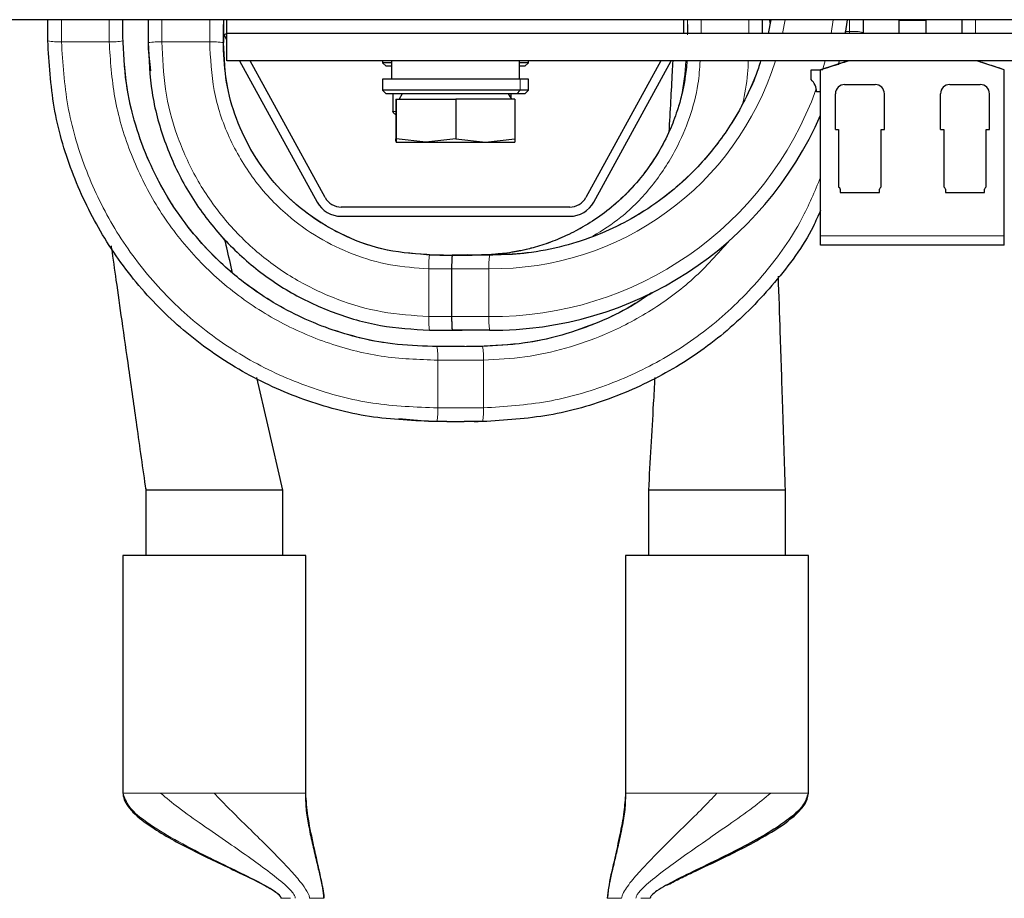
# Paper-space layout 'Blatt2' of a CAD drawing. Header units: millimetres. Extents: x 5 to 418, y 2 to 292.
# Tile 6 of 43: x 98 to 125, y 97 to 121. Entities that reach past the tile are written whole.
import ezdxf

# ---------------------------------------------------------------- set-up
doc = ezdxf.new("R2010")
doc.units = ezdxf.units.MM

psp = doc.layouts.new('Blatt2')

# ---------------------------------------------------------------- linework, layer by layer
at = {"color": 7, "linetype": 'Continuous', "lineweight": 25}
for p, q in [((141.569, 120.8349), (79.069, 120.8349)), ((99.1665, 120.2576), (99.1665, 120.8349)), ((101.2215, 120.3724), (101.2227, 120.8349)), ((101.9165, 120.8349), (101.9165, 120.209)), ((103.9715, 120.8349), (103.9715, 120.209)), ((103.9715, 120.1224), (103.9732, 120.7047)), ((104.069, 120.4599), (104.069, 120.8349)), ((116.569, 120.4599), (116.569, 120.8349)), ((116.6648, 120.7048), (116.6655, 120.4599)), ((118.7215, 120.4599), (118.7215, 120.8349)), ((118.9418, 120.8349), (118.8717, 120.4599)), ((118.9239, 120.7394), (118.9208, 120.8349)), ((121.0315, 120.8349), (120.9742, 120.4599)), ((121.4715, 120.8349), (121.4715, 120.4872)), ((122.444, 120.8099), (122.444, 120.4599)), ((123.194, 120.8099), (122.444, 120.8099)), ((123.194, 120.4599), (123.194, 120.8099)), ((124.1665, 120.8349), (124.1665, 120.4872)), ((104.069, 120.4599), (103.9963, 120.4199)), ((104.069, 120.2876), (103.9963, 120.4199)), ((104.069, 119.7099), (104.069, 120.4599)), ((116.569, 120.4599), (104.069, 120.4599)), ((129.069, 120.4599), (116.569, 120.4599)), ((120.9827, 120.5119), (120.9731, 120.4599)), ((101.9165, 120.1224), (101.9165, 120.1224)), ((101.9165, 120.0358), (101.9757, 119.4392)), ((141.569, 119.7099), (104.069, 119.7099)), ((104.415, 119.7099), (106.5367, 115.8487)), ((106.7558, 115.9691), (104.7002, 119.7099)), ((108.319, 119.7099), (108.319, 119.6599)), ((108.319, 119.6599), (108.419, 119.5599)), ((108.569, 119.6599), (108.319, 119.6599)), ((108.569, 119.7099), (108.569, 119.2099)), ((112.069, 119.2099), (112.069, 119.7099)), ((112.319, 119.6599), (112.069, 119.6599)), ((112.219, 119.5599), (112.319, 119.6599)), ((112.319, 119.6599), (112.319, 119.7099)), ((115.9378, 119.7099), (113.8822, 115.9691)), ((114.1013, 115.8487), (116.223, 119.7099)), ((121.0565, 119.7099), (120.3065, 119.4662)), ((120.8143, 119.7099), (120.7858, 119.6007)), ((125.3315, 119.4662), (124.5815, 119.7099)), ((108.569, 119.5599), (108.419, 119.5599)), ((112.219, 119.5599), (112.069, 119.5599)), ((120.044, 119.2008), (120.044, 119.4599)), ((120.044, 119.4599), (120.3065, 119.4599)), ((120.3065, 114.9224), (120.3065, 119.4662)), ((125.3315, 114.9224), (125.3315, 119.4662)), ((108.319, 119.2099), (108.319, 118.9099)), ((112.0872, 119.2099), (108.319, 119.2099)), ((112.319, 119.2099), (112.0872, 119.2099)), ((112.319, 118.9099), (112.319, 119.2099)), ((120.9627, 119.0599), (121.8002, 119.0599)), ((123.8377, 119.0599), (124.6752, 119.0599)), ((108.319, 118.9099), (108.419, 118.8099)), ((112.0872, 118.9099), (108.319, 118.9099)), ((111.9988, 118.8099), (108.419, 118.8099)), ((108.6022, 118.8099), (108.6022, 118.3264)), ((108.8652, 118.8099), (108.7786, 118.6599)), ((111.8594, 118.6599), (111.7727, 118.8099)), ((111.8332, 118.8099), (111.8332, 118.7052)), ((112.219, 118.8099), (111.9988, 118.8099)), ((112.319, 118.9099), (112.0872, 118.9099)), ((112.219, 118.8099), (112.319, 118.9099)), ((120.3065, 118.8599), (120.194, 118.8599)), ((120.7127, 117.8349), (120.7127, 118.8099)), ((122.0502, 117.8349), (122.0502, 118.8099)), ((123.5877, 117.8349), (123.5877, 118.8099)), ((124.9252, 117.8349), (124.9252, 118.8099)), ((108.691, 118.6599), (108.691, 117.5764)), ((108.691, 118.6599), (108.697, 118.6599)), ((108.697, 118.6599), (108.697, 117.5764)), ((108.697, 118.6599), (110.325, 118.6599)), ((110.325, 118.6599), (110.325, 117.5764)), ((111.947, 118.6599), (110.325, 118.6599)), ((111.947, 118.6599), (111.947, 117.5764)), ((108.691, 118.3157), (108.6022, 118.3264)), ((108.6844, 118.2384), (108.691, 118.236)), ((111.947, 118.236), (111.9536, 118.2384)), ((120.7127, 117.8349), (120.8002, 117.8349)), ((120.8002, 117.8349), (120.8002, 116.2661)), ((121.9627, 116.2661), (121.9627, 117.8349)), ((121.9627, 117.8349), (122.0502, 117.8349)), ((123.5877, 117.8349), (123.6752, 117.8349)), ((123.6752, 117.8349), (123.6752, 116.2661)), ((124.8377, 116.2661), (124.8377, 117.8349)), ((124.8377, 117.8349), (124.9252, 117.8349)), ((108.694, 117.4849), (108.694, 117.4849)), ((108.694, 117.4849), (109.511, 117.4849)), ((109.511, 117.4849), (108.697, 117.5764)), ((110.325, 117.5764), (109.511, 117.4849)), ((109.511, 117.4849), (111.136, 117.4849)), ((110.325, 117.5764), (111.136, 117.4849)), ((111.136, 117.4849), (111.947, 117.5764)), ((111.136, 117.4849), (111.944, 117.4849)), ((111.944, 117.4849), (111.944, 117.4849)), ((120.8002, 116.2661), (120.8294, 116.237)), ((120.844, 116.2017), (120.844, 116.1099)), ((120.844, 116.1099), (121.3815, 116.1099)), ((121.3815, 116.1099), (121.919, 116.1099)), ((121.919, 116.1099), (121.919, 116.2017)), ((121.9336, 116.237), (121.9627, 116.2661)), ((123.6752, 116.2661), (123.7044, 116.237)), ((123.719, 116.2017), (123.719, 116.1099)), ((123.719, 116.1099), (124.2565, 116.1099)), ((124.2565, 116.1099), (124.794, 116.1099)), ((124.794, 116.1099), (124.794, 116.2017)), ((124.8086, 116.237), (124.8377, 116.2661)), ((113.444, 115.7099), (107.194, 115.7099)), ((107.194, 115.4599), (113.444, 115.4599)), ((120.3065, 114.6724), (120.3065, 114.9224)), ((125.3315, 114.6724), (125.3315, 114.9224)), ((125.3315, 114.6724), (120.3065, 114.6724)), ((109.9809, 114.4007), (109.694, 114.3999)), ((109.8927, 114.4004), (109.694, 114.3999)), ((109.694, 114.3999), (109.694, 114.3999)), ((111.2521, 114.3999), (110.2324, 114.3999)), ((110.944, 114.3999), (110.6571, 114.4007)), ((111.3387, 114.3999), (111.2521, 114.3999)), ((110.2137, 114.0249), (110.2137, 112.7199)), ((110.1341, 112.3446), (110.504, 112.3446)), ((111.2521, 112.3449), (110.2324, 112.3449)), ((110.944, 112.3449), (110.944, 112.3449)), ((110.0178, 111.9006), (109.694, 111.8999)), ((110.944, 111.8999), (110.6202, 111.9006)), ((109.5792, 109.8449), (108.7691, 109.9251)), ((110.085, 109.8447), (109.5792, 109.8449)), ((109.694, 109.8449), (109.694, 109.8449)), ((110.0177, 109.845), (109.8088, 109.8449)), ((110.0847, 109.8446), (110.5533, 109.8446)), ((111.0588, 109.8449), (110.5529, 109.845)), ((110.8292, 109.8449), (110.6203, 109.8448)), ((110.8292, 109.8449), (110.944, 109.8449)), ((101.8465, 108.0139), (101.8465, 106.1849)), ((115.5965, 108.0139), (115.5965, 106.1849)), ((105.5965, 107.9724), (101.8465, 107.9724)), ((105.5965, 106.1849), (105.5965, 107.9724)), ((119.3465, 107.9724), (115.5965, 107.9724)), ((119.3465, 106.1849), (119.3465, 107.9724)), ((101.2215, 106.1849), (101.2215, 99.6849)), ((103.7215, 106.1849), (101.2215, 106.1849)), ((106.2215, 106.1849), (103.7215, 106.1849)), ((106.2215, 99.6849), (106.2215, 106.1849)), ((114.9715, 106.1849), (114.9715, 99.6849)), ((119.9715, 106.1849), (114.9715, 106.1849)), ((119.9715, 99.6849), (119.9715, 106.1849))]:
    psp.add_line(p, q, dxfattribs=at)
at = {"color": 7, "linetype": 'Continuous', "lineweight": 18}
for p, q in [((99.5415, 120.2328), (99.5415, 120.8349)), ((100.8465, 120.2328), (100.8465, 120.8349)), ((101.2215, 120.2576), (101.2215, 120.8349)), ((102.2915, 120.8349), (102.2915, 120.2277)), ((103.5965, 120.8349), (103.5965, 120.2277)), ((116.6665, 120.4235), (116.6665, 120.8349)), ((117.0415, 120.4599), (117.0415, 120.8349)), ((118.3465, 120.4599), (118.3465, 120.8349)), ((118.9536, 120.8349), (118.8806, 120.4599)), ((119.3339, 120.8349), (119.2644, 120.4599)), ((120.6532, 120.8349), (120.5937, 120.4599)), ((121.0954, 120.8349), (121.0965, 120.5119)), ((124.5415, 120.8349), (124.5415, 120.4599)), ((121.0965, 120.5119), (120.9831, 120.5119)), ((121.0965, 120.5119), (121.0926, 120.4599)), ((99.5415, 120.2328), (100.8465, 120.2328)), ((101.9165, 120.1224), (101.9165, 120.0358)), ((103.5965, 120.2277), (102.2915, 120.2277)), ((120.4271, 119.7099), (120.3562, 119.4571)), ((112.0872, 119.2099), (112.0872, 118.9099)), ((111.9988, 118.8099), (112.0872, 118.9099)), ((125.3315, 114.9224), (120.3065, 114.9224)), ((109.694, 114.3999), (109.6074, 114.3999)), ((109.6937, 114.3999), (109.708, 114.3999)), ((109.5887, 114.0249), (109.5887, 112.7199)), ((111.2334, 114.0249), (110.2137, 114.0249)), ((111.2334, 114.0249), (111.2334, 112.7199)), ((111.2334, 112.7199), (110.2137, 112.7199)), ((109.9099, 111.8999), (109.8088, 111.8999)), ((111.0588, 111.8999), (110.5662, 111.9001)), ((109.8335, 110.2199), (109.8335, 111.5249)), ((111.0835, 110.2199), (111.0835, 111.5249)), ((109.5792, 109.8449), (109.694, 109.8449)), ((101.2215, 99.6849), (101.2264, 99.6849)), ((102.252, 99.6849), (102.3738, 99.6849)), ((106.2166, 99.6849), (106.2215, 99.6849)), ((114.9715, 99.6849), (114.9764, 99.6849)), ((118.8192, 99.6849), (118.941, 99.6849)), ((119.9666, 99.6849), (119.9715, 99.6849))]:
    psp.add_line(p, q, dxfattribs=at)
at = {"color": 7, "linetype": 'Continuous', "lineweight": 25, "flags": 128}
psp.add_lwpolyline([(105.5965, 107.9724), (105.1836, 109.7562), (104.8844, 111.0487)], dxfattribs=at)
at = {"color": 7, "linetype": 'Continuous', "lineweight": 18}
for centre, radius, start, end in [((121.1898, 119.0725), 1.4424, 78.73966, 93.71031), ((99.4482, 121.6722), 1.4424, 258.73966, 273.71031), ((100.9398, 121.6722), 1.4424, 266.28969, 281.26034), ((102.198, 118.3303), 1.8997, 87.17831, 98.52104), ((103.69, 118.3303), 1.8997, 81.47896, 92.82169), ((111.3387, 122.1224), 8.0982, 269.25512, 342.66811), ((111.3387, 122.1224), 7.723, 269.35742, 341.79733), ((111.3387, 122.1224), 9.4031, 269.35849, 340.2193), ((111.4861, 114.1184), 1.8997, 171.47896, 182.82169), ((113.1308, 114.1184), 1.8997, 171.47896, 182.82169), ((111.4861, 112.6264), 1.8997, 177.17831, 188.52104), ((113.1308, 112.6264), 1.8997, 177.17831, 188.52104), ((108.3941, 111.6182), 1.4424, 356.28969, 11.26034), ((109.6441, 111.6182), 1.4424, 356.28969, 11.26034), ((108.3941, 110.1265), 1.4424, 348.73966, 3.71031), ((109.6441, 110.1265), 1.4424, 348.73966, 3.71031)]:
    psp.add_arc(centre, radius, start, end, dxfattribs=at)
at = {"color": 7, "linetype": 'Continuous', "lineweight": 25}
for centre, radius, start, end in [((119.7315, 118.8599), 0.4625, 360, 47.49336), ((120.9627, 118.8099), 0.25, 90, 180), ((121.8002, 118.8099), 0.25, 0, 90), ((123.8377, 118.8099), 0.25, 90, 180), ((124.6752, 118.8099), 0.25, 0, 90), ((111.3387, 122.1224), 9.7779, 269.49247, 336.51287), ((120.794, 116.2017), 0.05, 0, 45), ((121.969, 116.2017), 0.05, 135, 180), ((123.669, 116.2017), 0.05, 0, 45), ((124.844, 116.2017), 0.05, 135, 180), ((107.194, 116.2099), 0.75, 208.78889, 270), ((107.194, 116.2099), 0.5, 208.78889, 270), ((113.444, 116.2099), 0.5, 270, 331.21111), ((113.444, 116.2099), 0.75, 270, 331.21111)]:
    psp.add_arc(centre, radius, start, end, dxfattribs=at)
for points, knots in [([(109.8088, 109.8449), (109.1916, 109.8696), (107.9568, 109.919), (106.1579, 110.4022), (104.4671, 111.1695), (102.9391, 112.2265), (101.6258, 113.526), (100.5645, 115.0229), (99.7853, 116.6722), (99.2778, 118.4332), (99.2036, 119.6491), (99.1665, 120.2576)], [0, 0, 0, 0, 0.1118978, 0.2238836, 0.3356862, 0.4477814, 0.5594547, 0.6696247, 0.7792781, 0.889533, 1, 1, 1, 1]), ([(109.694, 111.8999), (109.3268, 111.9135), (108.6279, 111.9395), (107.6454, 112.1344), (106.7877, 112.3987), (105.9911, 112.7362), (105.2843, 113.1227), (104.6708, 113.5388), (104.1292, 113.9715), (103.5717, 114.4954), (102.9543, 115.2034), (102.3883, 116.0398), (101.9094, 116.9764), (101.5424, 117.9798), (101.2755, 119.127), (101.24, 119.9458), (101.2215, 120.3724)], [0, 0, 0, 0, 0.0827613, 0.1574912, 0.2250947, 0.2848932, 0.352309, 0.4064293, 0.4518912, 0.5085413, 0.5787417, 0.6633322, 0.7356397, 0.8154845, 0.9038567, 1, 1, 1, 1]), ([(101.9165, 120.209), (101.9346, 119.7531), (101.9709, 118.8408), (102.3275, 117.5118), (102.8941, 116.2626), (103.6747, 115.1336), (104.6344, 114.1632), (105.7401, 113.3787), (106.9585, 112.8028), (108.2594, 112.4275), (109.1578, 112.3724), (109.6074, 112.3449)], [0, 0, 0, 0, 0.1118986, 0.2238815, 0.3356874, 0.4477767, 0.5594477, 0.6696191, 0.7792744, 0.8895271, 1, 1, 1, 1]), ([(109.694, 114.3999), (109.2765, 114.4263), (108.4558, 114.4782), (107.2995, 114.8822), (106.2822, 115.4786), (105.4322, 116.249), (104.7694, 117.1392), (104.3056, 118.1081), (104.0227, 119.1107), (103.9884, 119.7892), (103.9715, 120.1224)], [0, 0, 0, 0, 0.139269, 0.2738004, 0.4048514, 0.5313285, 0.6545939, 0.7734694, 0.8887455, 1, 1, 1, 1]), ([(116.6503, 119.7099), (116.6444, 119.6325), (116.6332, 119.4863), (116.6056, 119.2833), (116.5807, 119.1335), (116.5573, 119.0064), (116.5294, 118.8729), (116.4661, 118.6097), (116.3511, 118.2271), (116.141, 117.6981), (115.8208, 117.0994), (115.4039, 116.5119), (114.9215, 115.9889), (114.4107, 115.554), (113.887, 115.2021), (113.3728, 114.9307), (112.8632, 114.7228), (112.4762, 114.6053), (112.2145, 114.542), (112.0934, 114.516), (111.9687, 114.492), (111.8085, 114.4644), (111.5718, 114.4322), (111.266, 114.4053), (111.0605, 114.4019), (110.944, 114.3999)], [0, 0, 0, 0, 0.0321862, 0.0607682, 0.0719329, 0.0820785, 0.1056864, 0.131779, 0.1789489, 0.2433779, 0.3212589, 0.4048431, 0.4835963, 0.5584585, 0.6285911, 0.6939554, 0.7528198, 0.8109639, 0.8324855, 0.8536842, 0.8653356, 0.8775743, 0.9071892, 0.9473488, 1, 1, 1, 1]), ([(118.6661, 119.7099), (118.6463, 119.6419), (118.5584, 119.3401), (118.3172, 118.7939), (117.965, 118.1302), (117.573, 117.5508), (117.1618, 117.0361), (116.6588, 116.5052), (115.9789, 115.9234), (115.1818, 115.4003), (114.3047, 114.9715), (113.3931, 114.6574), (112.392, 114.4418), (111.6944, 114.4141), (111.3387, 114.3999)], [0, 0, 0, 0, 0.02195141, 0.09749436, 0.18457786, 0.25489552, 0.31417837, 0.38884133, 0.48147674, 0.59119315, 0.68370136, 0.7837116, 0.88973843, 1, 1, 1, 1]), ([(116.2628, 119.7099), (116.2573, 119.6085), (116.2373, 119.2411), (116.2024, 118.5896), (116.1717, 118.045), (116.1558, 117.7622)], [0, 0, 0, 0, 0.1548364, 0.5611416, 1, 1, 1, 1]), ([(120.3065, 119.4662), (120.3291, 119.4736), (120.4195, 119.5029), (120.6912, 119.5912), (120.9235, 119.6667), (121.0565, 119.7099)], [0, 0, 0, 0, 0.1249791, 0.499128, 1, 1, 1, 1]), ([(125.3315, 119.4662), (125.3125, 119.4724), (125.2243, 119.501), (124.951, 119.5899), (124.7143, 119.6667), (124.5815, 119.7099)], [0, 0, 0, 0, 0.1071494, 0.4989926, 1, 1, 1, 1]), ([(108.6843, 118.2384), (108.6779, 118.2414), (108.6651, 118.2474), (108.646, 118.2649), (108.6291, 118.2853), (108.6145, 118.3062), (108.6063, 118.3197), (108.6022, 118.3264)], [0, 0, 0, 0, 0.2319466, 0.4648581, 0.6980423, 0.8489969, 1, 1, 1, 1]), ([(108.694, 117.4849), (108.6938, 117.4856), (108.6934, 117.4869), (108.6929, 117.4978), (108.6923, 117.5148), (108.6918, 117.5353), (108.6914, 117.5562), (108.6911, 117.5697), (108.691, 117.5764)], [0, 0, 0, 0, 0.18804327, 0.37637387, 0.56548795, 0.75482344, 0.87739199, 1, 1, 1, 1]), ([(108.697, 117.5764), (108.697, 117.5746), (108.696, 117.5186), (108.695, 117.5015), (108.694, 117.4849)], [0, 0, 0, 0, 0.031485, 1, 1, 1, 1]), ([(111.947, 117.5764), (111.9469, 117.5746), (111.9467, 117.5594), (111.9462, 117.5337), (111.9454, 117.5063), (111.9447, 117.4883), (111.9442, 117.486), (111.944, 117.4849)], [0, 0, 0, 0, 0.0314474, 0.2725242, 0.5139432, 0.7566821, 1, 1, 1, 1]), ([(120.3065, 115.6274), (120.24, 115.4752), (119.926, 114.7569), (119.0765, 113.6249), (117.7947, 112.303), (116.2932, 111.2437), (114.645, 110.4638), (112.8835, 109.9563), (111.6674, 109.882), (111.0588, 109.8449)], [0, 0, 0, 0, 0.0434141, 0.2048222, 0.3656269, 0.524265, 0.6821634, 0.8409265, 1, 1, 1, 1]), ([(104.2231, 113.9058), (104.1696, 114.1368), (104.0971, 114.4498), (104.0247, 114.7628), (104.0057, 114.8447)], [0, 0, 0, 0, 0.7381715, 1, 1, 1, 1]), ([(100.899, 114.6542), (100.9024, 114.6302), (100.947, 114.3155), (101.0435, 113.635), (101.1991, 112.5379), (101.3866, 111.2159), (101.6059, 109.6691), (101.7627, 108.5629), (101.8465, 107.9724)], [0, 0, 0, 0, 0.01075132, 0.14131108, 0.30551485, 0.50336352, 0.73485817, 1, 1, 1, 1]), ([(109.8925, 114.4), (109.9719, 114.4002), (110.0933, 114.4005), (110.2148, 114.4002), (110.2569, 114.4001)], [0, 0, 0, 0, 0.6533278, 1, 1, 1, 1]), ([(110.2324, 114.3999), (110.2319, 114.3996), (110.2308, 114.3991), (110.2293, 114.3951), (110.2277, 114.3885), (110.2262, 114.3793), (110.2248, 114.3676), (110.2233, 114.3536), (110.222, 114.337), (110.2207, 114.3183), (110.2195, 114.2975), (110.2184, 114.275), (110.2174, 114.2504), (110.2163, 114.2156), (110.2153, 114.178), (110.2146, 114.1383), (110.2141, 114.1044), (110.2138, 114.0665), (110.2137, 114.0388), (110.2137, 114.0249)], [0, 0, 0, 0, 0.0527485, 0.1058632, 0.160133, 0.2148019, 0.2675504, 0.3210515, 0.3749349, 0.4296038, 0.4823523, 0.5358534, 0.5897368, 0.6444057, 0.7501774, 0.8044473, 0.8591162, 0.9291259, 1, 1, 1, 1]), ([(110.2648, 114.4001), (110.279, 114.4001), (110.4487, 114.4002), (110.6184, 114.4001), (110.7739, 114.3999)], [0, 0, 0, 0, 0.0836664, 1, 1, 1, 1]), ([(119.3465, 107.9724), (119.3213, 108.7354), (119.274, 110.1656), (119.2094, 112.1142), (119.1698, 113.3012), (119.1525, 113.8189)], [0, 0, 0, 0, 0.3920729, 0.7348422, 1, 1, 1, 1]), ([(115.6808, 113.3703), (115.529, 113.263), (115.1151, 112.9706), (114.3381, 112.5916), (113.3378, 112.2198), (112.1894, 111.9542), (111.3706, 111.9185), (110.944, 111.8999)], [0, 0, 0, 0, 0.1106561, 0.3016686, 0.5125855, 0.7460286, 1, 1, 1, 1]), ([(110.2137, 112.7199), (110.2137, 112.7095), (110.2138, 112.6888), (110.214, 112.6575), (110.2143, 112.6264), (110.2147, 112.596), (110.2153, 112.5666), (110.216, 112.5384), (110.2168, 112.5112), (110.2178, 112.4856), (110.2188, 112.4619), (110.2199, 112.4399), (110.2212, 112.4197), (110.2225, 112.4017), (110.2238, 112.3861), (110.2252, 112.3729), (110.2267, 112.362), (110.2291, 112.3489), (110.231, 112.3466), (110.2324, 112.3449)], [0, 0, 0, 0, 0.052755, 0.1058763, 0.1601528, 0.2148286, 0.2675836, 0.3210913, 0.3749814, 0.4296572, 0.4824122, 0.5355335, 0.58981, 0.6444857, 0.6972407, 0.750362, 0.8046386, 0.8593143, 1, 1, 1, 1]), ([(109.6074, 112.3449), (109.7241, 112.3447), (109.9324, 112.3443), (110.1407, 112.3447), (110.2324, 112.3449)], [0, 0, 0, 0, 0.5599993, 1, 1, 1, 1]), ([(110.5662, 111.9001), (110.4971, 111.9001), (110.2783, 111.9002), (110.0596, 111.9), (109.9099, 111.8999)], [0, 0, 0, 0, 0.3160624, 1, 1, 1, 1]), ([(115.7711, 111.0545), (115.7575, 110.815), (115.6993, 109.7889), (115.6411, 108.7606), (115.5965, 107.9724)], [0, 0, 0, 0, 0.23341773, 1, 1, 1, 1]), ([(101.2215, 99.6849), (101.2262, 99.6386), (101.2358, 99.5441), (101.3243, 99.3626), (101.5648, 99.0754), (101.9953, 98.7571), (102.5459, 98.4269), (103.1089, 98.1312), (103.7, 97.8426), (104.3611, 97.5308), (104.9431, 97.2542), (105.3434, 97.0286), (105.4914, 96.9118), (105.5329, 96.8567), (105.5447, 96.8291), (105.5459, 96.8161), (105.5465, 96.8099)], [0, 0, 0, 0, 0.0260481, 0.0532282, 0.1122265, 0.2358426, 0.3529623, 0.4746852, 0.594434, 0.7241623, 0.8871488, 0.9578498, 0.9832627, 0.9926202, 0.9965071, 1, 1, 1, 1]), ([(106.2166, 99.6849), (106.2173, 99.5594), (106.219, 99.279), (106.2906, 98.8538), (106.3838, 98.3903), (106.4887, 97.9448), (106.585, 97.5454), (106.6587, 97.2277), (106.7017, 97.0077), (106.719, 96.8774), (106.7208, 96.8302), (106.7215, 96.8099)], [0, 0, 0, 0, 0.1314524, 0.2935286, 0.4701238, 0.6446643, 0.7833615, 0.8964718, 0.9666758, 0.9856635, 1, 1, 1, 1]), ([(106.7215, 96.8099), (106.712, 96.9038), (106.6882, 97.1391), (106.5744, 97.6404), (106.432, 98.296), (106.2745, 99.018), (106.238, 99.4776), (106.2215, 99.6849)], [0, 0, 0, 0, 0.09687576, 0.24268188, 0.52696831, 0.78668075, 1, 1, 1, 1]), ([(114.9715, 99.6849), (114.9596, 99.5129), (114.9332, 99.1313), (114.8134, 98.5418), (114.6742, 97.8793), (114.5301, 97.3041), (114.4861, 96.9331), (114.4715, 96.8099)], [0, 0, 0, 0, 0.1768704, 0.3924247, 0.6165217, 0.8726879, 1, 1, 1, 1]), ([(119.9666, 99.6849), (119.9347, 99.5816), (119.8649, 99.3552), (119.5327, 99.0474), (119.0716, 98.7126), (118.4722, 98.365), (117.7608, 97.9976), (117.0325, 97.6456), (116.3732, 97.3245), (115.9313, 97.0867), (115.7155, 96.9303), (115.6637, 96.862), (115.6496, 96.8359), (115.6475, 96.818), (115.6465, 96.8099)], [0, 0, 0, 0, 0.0781153, 0.1712373, 0.2787848, 0.4183328, 0.5629867, 0.7205441, 0.8557809, 0.9529857, 0.9855584, 0.9913261, 0.9960585, 1, 1, 1, 1]), ([(116.0981, 97.1649), (116.2099, 97.2235), (116.4395, 97.3438), (116.9682, 97.5953), (117.5715, 97.8788), (118.2662, 98.2234), (118.9123, 98.576), (119.4766, 98.9414), (119.8198, 99.29), (119.9499, 99.512), (119.9645, 99.6287), (119.9715, 99.6849)], [0, 0, 0, 0, 0.0799897, 0.1642873, 0.3727641, 0.5026635, 0.6559568, 0.8399676, 0.9261122, 0.9644144, 1, 1, 1, 1])]:
    psp.add_open_spline(points, degree=3, knots=knots, dxfattribs=at)
at = {"color": 7, "linetype": 'Continuous', "lineweight": 18}
for points, knots in [([(109.8335, 110.2199), (109.2383, 110.242), (108.0473, 110.2863), (106.311, 110.7473), (104.6784, 111.4827), (103.2019, 112.4979), (101.9317, 113.7475), (100.9041, 115.1883), (100.1481, 116.7768), (99.6538, 118.4737), (99.5789, 119.6461), (99.5415, 120.2328)], [0, 0, 0, 0, 0.1118957, 0.2238818, 0.3356811, 0.4477791, 0.5594554, 0.6696225, 0.7792767, 0.8895328, 1, 1, 1, 1]), ([(109.8335, 111.5249), (109.3148, 111.5431), (108.2768, 111.5796), (106.7629, 111.9783), (105.3387, 112.6163), (104.0501, 113.4984), (102.9409, 114.5852), (102.0428, 115.8391), (101.3813, 117.2221), (100.9474, 118.7), (100.8802, 119.7216), (100.8465, 120.2328)], [0, 0, 0, 0, 0.1118864, 0.2238754, 0.33566, 0.4477699, 0.5594586, 0.6696137, 0.7792714, 0.889531, 1, 1, 1, 1]), ([(109.8088, 111.8999), (109.3121, 111.9185), (108.3182, 111.9556), (106.8694, 112.3406), (105.507, 112.9545), (104.2749, 113.802), (103.2151, 114.8451), (102.3577, 116.0477), (101.7272, 117.3734), (101.3149, 118.7896), (101.2526, 119.7679), (101.2215, 120.2576)], [0, 0, 0, 0, 0.11188304, 0.22387332, 0.33565289, 0.44776675, 0.55945976, 0.66961077, 0.77926981, 0.88953002, 1, 1, 1, 1]), ([(102.2915, 120.2277), (102.3074, 119.7937), (102.3393, 118.9253), (102.6748, 117.6592), (103.2104, 116.4686), (103.95, 115.3917), (104.8606, 114.4652), (105.9108, 113.7153), (107.0688, 113.1635), (108.3059, 112.8024), (109.1608, 112.7474), (109.5887, 112.7199)], [0, 0, 0, 0, 0.1118963, 0.2238802, 0.335682, 0.4477755, 0.5594507, 0.6696182, 0.7792742, 0.889528, 1, 1, 1, 1]), ([(103.5965, 120.2277), (103.6172, 119.781), (103.6587, 118.8863), (104.0896, 117.6031), (104.7693, 116.4414), (105.6257, 115.5267), (106.5615, 114.8541), (107.5141, 114.3966), (108.5322, 114.096), (109.2363, 114.0486), (109.5887, 114.0249)], [0, 0, 0, 0, 0.1397124, 0.2798519, 0.4194753, 0.5592878, 0.6694821, 0.7791857, 0.8894866, 1, 1, 1, 1]), ([(103.9715, 120.209), (103.9918, 119.7898), (104.0325, 118.9503), (104.4395, 117.7468), (105.0798, 116.6583), (105.9604, 115.72), (107.0446, 114.9959), (108.2872, 114.5086), (109.1663, 114.4362), (109.6074, 114.3999)], [0, 0, 0, 0, 0.1397772, 0.2799666, 0.4196571, 0.5595331, 0.7063361, 0.8526551, 1, 1, 1, 1]), ([(110.8574, 114.3999), (111.2765, 114.4202), (112.1161, 114.4609), (113.3196, 114.8678), (114.4079, 115.5082), (115.3471, 116.3887), (116.0679, 117.4734), (116.526, 118.6105), (116.5942, 119.3789), (116.6236, 119.7099)], [0, 0, 0, 0, 0.1450939, 0.2906165, 0.4356185, 0.5808143, 0.733202, 0.8850846, 1, 1, 1, 1]), ([(114.0768, 114.9142), (114.3402, 115.0791), (114.9427, 115.4561), (115.7153, 116.2685), (116.3349, 117.2), (116.7369, 118.1513), (116.9622, 118.9686), (116.998, 119.497), (117.0124, 119.7099)], [0, 0, 0, 0, 0.1588082, 0.3631577, 0.5685782, 0.7290295, 0.8908533, 1, 1, 1, 1]), ([(118.173, 118.5257), (118.2287, 118.8014), (118.3077, 119.1932), (118.3242, 119.5918), (118.329, 119.7099)], [0, 0, 0, 0, 0.703799, 1, 1, 1, 1]), ([(120.3065, 116.5283), (120.1453, 116.1411), (119.7547, 115.2033), (118.8127, 113.8837), (117.5711, 112.6099), (116.1283, 111.583), (114.5402, 110.8266), (112.843, 110.3322), (111.6704, 110.2574), (111.0835, 110.2199)], [0, 0, 0, 0, 0.106083, 0.2569204, 0.4071937, 0.5554342, 0.702988, 0.8513499, 1, 1, 1, 1]), ([(117.8153, 114.7972), (117.4956, 114.4389), (116.8556, 113.7216), (115.6905, 112.8616), (114.5039, 112.2359), (113.3341, 111.8299), (112.2213, 111.5832), (111.4627, 111.5443), (111.0835, 111.5249)], [0, 0, 0, 0, 0.1861424, 0.3726685, 0.5590079, 0.7053081, 0.8527188, 1, 1, 1, 1]), ([(109.6074, 114.3999), (109.724, 114.3996), (109.9324, 114.3992), (110.1407, 114.3997), (110.2324, 114.3999)], [0, 0, 0, 0, 0.5599992, 1, 1, 1, 1]), ([(109.5887, 114.0249), (109.7054, 114.0246), (109.9137, 114.0241), (110.122, 114.0246), (110.2137, 114.0249)], [0, 0, 0, 0, 0.559999, 1, 1, 1, 1]), ([(115.762, 113.4022), (115.3647, 113.1545), (114.572, 112.6602), (113.3405, 112.2177), (112.1641, 111.9546), (111.4271, 111.9181), (111.0588, 111.8999)], [0, 0, 0, 0, 0.2799263, 0.5585217, 0.7793545, 1, 1, 1, 1]), ([(109.5887, 112.7199), (109.7054, 112.7196), (109.9137, 112.7191), (110.1221, 112.7197), (110.2137, 112.7199)], [0, 0, 0, 0, 0.5599991, 1, 1, 1, 1]), ([(111.0835, 111.5249), (110.8502, 111.525), (110.4335, 111.5253), (110.0169, 111.525), (109.8335, 111.5249)], [0, 0, 0, 0, 0.5600017, 1, 1, 1, 1]), ([(111.0835, 110.2199), (110.8502, 110.22), (110.4336, 110.2203), (110.0169, 110.22), (109.8335, 110.2199)], [0, 0, 0, 0, 0.56000152, 1, 1, 1, 1]), ([(110.5529, 109.845), (110.4882, 109.8451), (110.3098, 109.8451), (110.1314, 109.845), (110.0177, 109.845)], [0, 0, 0, 0, 0.3626865, 1, 1, 1, 1]), ([(105.5465, 96.8099), (105.5454, 96.8186), (105.5429, 96.838), (105.5224, 96.8735), (105.4661, 96.9368), (105.2547, 97.0926), (104.8186, 97.324), (104.1607, 97.6457), (103.3681, 98.029), (102.5422, 98.4561), (101.8587, 98.8886), (101.3667, 99.2887), (101.2699, 99.5621), (101.2264, 99.6849)], [0, 0, 0, 0, 0.0042374, 0.0094041, 0.0199941, 0.0470601, 0.1442955, 0.2795748, 0.4371816, 0.620855, 0.7920333, 0.9065799, 1, 1, 1, 1]), ([(105.9382, 96.8099), (105.9367, 96.8225), (105.9333, 96.8507), (105.9068, 96.9049), (105.8352, 97.0062), (105.6185, 97.2214), (105.2334, 97.5276), (104.7005, 97.9153), (104.0768, 98.3489), (103.4131, 98.8088), (102.7738, 99.2548), (102.4129, 99.5523), (102.252, 99.6849)], [0, 0, 0, 0, 0.0076043, 0.0170556, 0.0362353, 0.0838152, 0.2058975, 0.3445838, 0.4990775, 0.6870837, 0.8605578, 1, 1, 1, 1]), ([(103.7215, 99.6849), (103.8427, 99.5569), (104.1132, 99.2711), (104.5514, 98.843), (105.0229, 98.3799), (105.4659, 97.9365), (105.8408, 97.5398), (106.1113, 97.2243), (106.2626, 97.006), (106.3215, 96.8769), (106.3273, 96.8301), (106.3298, 96.8099)], [0, 0, 0, 0, 0.1299932, 0.2902615, 0.4657747, 0.6401872, 0.7795118, 0.8938175, 0.9654316, 0.9850387, 1, 1, 1, 1]), ([(114.4715, 96.8099), (114.4719, 96.8251), (114.4729, 96.8592), (114.4786, 96.9119), (114.492, 97.0088), (114.532, 97.2178), (114.6033, 97.5254), (114.697, 97.9145), (114.7996, 98.349), (114.8943, 98.8095), (114.9725, 99.257), (114.9752, 99.5527), (114.9764, 99.6849)], [0, 0, 0, 0, 0.0106732, 0.0239987, 0.040233, 0.0898845, 0.2133996, 0.3515605, 0.5044755, 0.6900521, 0.8614178, 1, 1, 1, 1]), ([(114.8632, 96.8099), (114.8666, 96.8337), (114.8746, 96.8898), (114.9302, 96.9995), (115.0719, 97.2147), (115.3346, 97.5198), (115.6982, 97.9066), (116.1285, 98.3388), (116.596, 98.7985), (117.0578, 99.2486), (117.3437, 99.5501), (117.4715, 99.6849)], [0, 0, 0, 0, 0.0176486, 0.0415928, 0.092259, 0.2171699, 0.3559869, 0.508873, 0.6934476, 0.8629687, 1, 1, 1, 1]), ([(115.2548, 96.8099), (115.2563, 96.8225), (115.2597, 96.8507), (115.2862, 96.9049), (115.3578, 97.0062), (115.5745, 97.2214), (115.9596, 97.5276), (116.4925, 97.9153), (117.1162, 98.3489), (117.7799, 98.8088), (118.4192, 99.2548), (118.7801, 99.5523), (118.941, 99.6849)], [0, 0, 0, 0, 0.00760429, 0.01705562, 0.0362353, 0.08381523, 0.20589751, 0.34458376, 0.49907749, 0.68708368, 0.86055779, 1, 1, 1, 1])]:
    psp.add_open_spline(points, degree=3, knots=knots, dxfattribs=at)
for points in [[(101.2264, 99.6849), (101.2495, 99.6849), (101.2957, 99.6849), (101.5153, 99.6849), (101.8275, 99.6849), (102.1105, 99.6849), (102.252, 99.6849)], [(102.3738, 99.6849), (102.5843, 99.6849), (103.0053, 99.6849), (103.4828, 99.6849), (103.7215, 99.6849)], [(103.7215, 99.6849), (103.8786, 99.6849), (104.1927, 99.6849), (104.6473, 99.6849), (105.069, 99.6849), (105.443, 99.6849), (105.7563, 99.6849), (105.9959, 99.6849), (106.1613, 99.6849), (106.1981, 99.6849), (106.2166, 99.6849)], [(114.9764, 99.6849), (114.9948, 99.6849), (115.0317, 99.6849), (115.1971, 99.6849), (115.4367, 99.6849), (115.75, 99.6849), (116.124, 99.6849), (116.5457, 99.6849), (117.0003, 99.6849), (117.3144, 99.6849), (117.4715, 99.6849)], [(117.4715, 99.6849), (117.7102, 99.6849), (118.1877, 99.6849), (118.6087, 99.6849), (118.8192, 99.6849)], [(118.941, 99.6849), (119.0825, 99.6849), (119.3655, 99.6849), (119.6777, 99.6849), (119.8973, 99.6849), (119.9435, 99.6849), (119.9666, 99.6849)], [(105.8076, 96.8099), (105.7709, 96.8099), (105.6974, 96.8099), (105.6139, 96.8099), (105.5573, 96.8099), (105.5501, 96.8099), (105.5465, 96.8099)], [(106.7215, 96.8099), (106.7156, 96.8099), (106.7038, 96.8099), (106.6133, 96.8099), (106.4838, 96.8099), (106.3812, 96.8099), (106.3298, 96.8099)], [(114.8632, 96.8099), (114.8118, 96.8099), (114.7092, 96.8099), (114.5797, 96.8099), (114.4892, 96.8099), (114.4774, 96.8099), (114.4715, 96.8099)], [(115.6465, 96.8099), (115.6429, 96.8099), (115.6357, 96.8099), (115.5791, 96.8099), (115.4956, 96.8099), (115.4221, 96.8099), (115.3854, 96.8099)]]:
    psp.add_open_spline(points, degree=3, dxfattribs=at)

doc.saveas('drawing.dxf')
